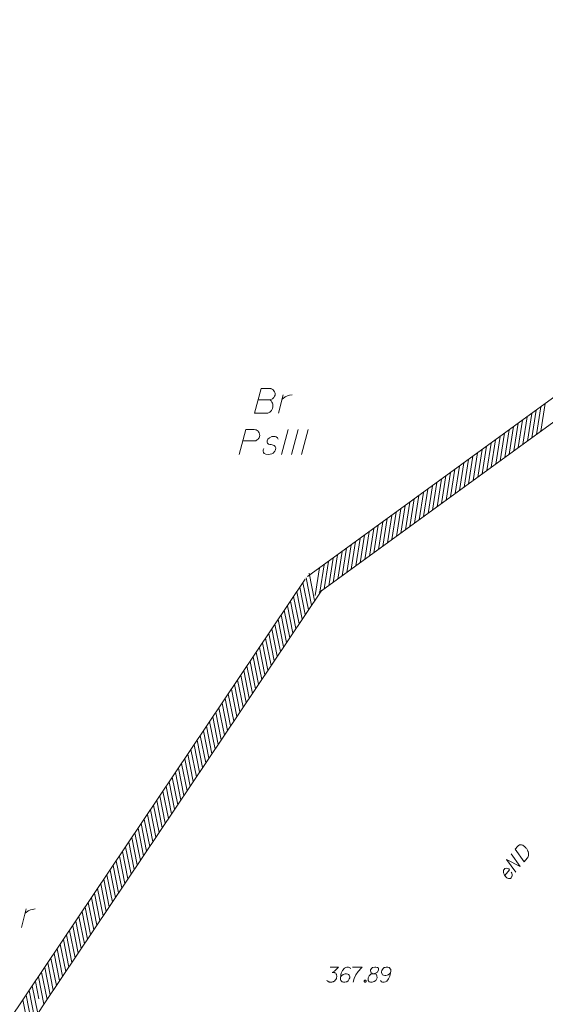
# Model space of a CAD drawing. Header units: metres. Extents: x 5555129 to 5556676, y 5635595 to 5636517.
# Tile 253 of 256: x 5556467 to 5556494, y 5636185 to 5636234. Entities that reach past the tile are written whole.
import ezdxf

# ---------------------------------------------------------------- set-up
doc = ezdxf.new("R2010")
doc.units = ezdxf.units.M
doc.header["$MEASUREMENT"] = 0
doc.linetypes.add('PRZER1-1', pattern=[2, 1, -1])
doc.linetypes.add('PRZER3-1', pattern=[4, 3, -1])
for name, color, linetype, lineweight in [('#digitalizacja', 7, 'Continuous', 18), ('#skartowane', 7, 'Continuous', 18), ('#zakres', 7, 'Continuous', 18)]:
    doc.layers.add(name, color=color, linetype=linetype, lineweight=lineweight)
doc.layers.add('GESKKL_O', color=7, linetype='PRZER3-1', lineweight=18, true_color=0x008000)
doc.layers.add('GESUZY_O', color=7, linetype='PRZER1-1', lineweight=18, true_color=0x008000)

# ---------------------------------------------------------------- blocks, each defined once
blk = doc.blocks.new('*U1765')
at = {"layer": 'GESUZY_O', "color": 96, "linetype": 'ByBlock', "lineweight": 18, "true_color": 0x008000}
blk.add_line((5555352.82, 5636430.394), (5555353.067, 5636431.33), dxfattribs=at)
at = {"layer": 'GESUZY_O', "color": 96, "linetype": 'ByBlock', "lineweight": 18, "true_color": 0x008000, "flags": 128}
blk.add_lwpolyline([(5555353.007, 5636431.103), (5555353.057, 5636431.142), (5555353.165, 5636431.221), (5555353.283, 5636431.27), (5555353.372, 5636431.3), (5555353.509, 5636431.33)], dxfattribs=at)
blk = doc.blocks.new('*U1792')
at = {"layer": 'GESUZY_O', "color": 96, "linetype": 'ByBlock', "lineweight": 18, "true_color": 0x008000}
blk.add_line((5555365.708, 5636456.17), (5555365.954, 5636457.105), dxfattribs=at)
at = {"layer": 'GESUZY_O', "color": 96, "linetype": 'ByBlock', "lineweight": 18, "true_color": 0x008000, "flags": 128}
blk.add_lwpolyline([(5555365.895, 5636456.879), (5555365.944, 5636456.918), (5555366.053, 5636456.997), (5555366.171, 5636457.046), (5555366.259, 5636457.076), (5555366.397, 5636457.105)], dxfattribs=at)

msp = doc.modelspace()

# ---------------------------------------------------------------- linework, layer by layer
at = {"layer": '#digitalizacja', "color": 1, "linetype": 'Continuous', "lineweight": 18, "flags": 128}
for points in [[(5556492.1774, 5636191.47441), (5556491.72553, 5636192.10578), (5556492.4099, 5636191.75724), (5556491.95803, 5636192.3886)], [(5556492.15302, 5636192.62581), (5556492.28052, 5636192.78091), (5556492.3114, 5636192.8091), (5556492.32714, 5636192.81903), (5556492.35504, 5636192.83437), (5556492.37539, 5636192.84052), (5556492.39579, 5636192.84674), (5556492.43736, 5636192.85074), (5556492.46688, 5636192.84946), (5556492.53122, 5636192.83473), (5556492.63158, 5636192.75223), (5556492.67347, 5636192.71021), (5556492.69247, 5636192.68689), (5556492.71159, 5636192.66358), (5556492.73058, 5636192.64027), (5556492.74593, 5636192.61236), (5556492.7658, 5636192.58074), (5556492.79182, 5636192.52877), (5556492.80256, 5636192.50465), (5556492.82278, 5636192.42688), (5556492.82393, 5636192.37248), (5556492.8167, 5636192.31727), (5556492.80117, 5636192.26118), (5556492.78029, 5636192.21719), (5556492.75117, 5636192.17239), (5556492.6049, 5636191.99445), (5556492.15302, 5636192.62581)], [(5556491.62817, 5636191.2992), (5556491.86816, 5636191.59115), (5556491.82626, 5636191.63318), (5556491.77774, 5636191.65777), (5556491.72165, 5636191.6733), (5556491.63564, 5636191.65228), (5556491.59354, 5636191.61045), (5556491.57266, 5636191.56645), (5556491.55881, 5636191.49381), (5556491.5645, 5636191.43556), (5556491.59215, 5636191.36697), (5556491.61364, 5636191.31873), (5556491.67622, 5636191.2367), (5556491.72637, 5636191.19548), (5556491.77124, 5636191.1663), (5556491.81895, 5636191.14995), (5556491.91409, 5636191.16347), (5556491.94869, 5636191.19619), (5556491.97409, 5636191.23646), (5556491.97787, 5636191.24106), (5556491.99922, 5636191.32282), (5556491.9936, 5636191.38101), (5556491.98198, 5636191.41344), (5556491.98123, 5636191.42176), (5556491.95886, 5636191.47831)]]:
    msp.add_lwpolyline(points, dxfattribs=at)
at = {"layer": '#skartowane', "color": 7, "linetype": 'Continuous', "lineweight": 18, "flags": 128}
for points in [[(5556482.87965, 5636186.70978), (5556483.29301, 5636186.70978), (5556483.09809, 5636186.509), (5556482.96818, 5636186.444), (5556483.07447, 5636186.444), (5556483.09809, 5636186.43814), (5556483.1099, 5636186.43219), (5556483.12171, 5636186.42633), (5556483.13352, 5636186.42038), (5556483.15714, 5636186.40271), (5556483.16895, 5636186.38495), (5556483.18077, 5636186.36728), (5556483.18672, 5636186.34952), (5556483.19853, 5636186.30823), (5556483.20439, 5636186.27279), (5556483.20439, 5636186.25503), (5556483.20439, 5636186.23141), (5556483.19853, 5636186.19598), (5556483.19258, 5636186.17236), (5556483.18672, 5636186.14874), (5556483.18077, 5636186.13107), (5556483.17491, 5636186.11926), (5556483.16895, 5636186.10745), (5556483.1631, 5636186.09564), (5556483.15129, 5636186.07788), (5556483.13352, 5636186.05426), (5556483.11585, 5636186.03659), (5556483.10404, 5636186.02478), (5556483.08628, 5636186.01297), (5556483.06861, 5636186.00116), (5556483.04499, 5636185.98935), (5556483.03318, 5636185.9834), (5556482.9918, 5636185.97159), (5556482.95637, 5636185.96573), (5556482.93275, 5636185.95978), (5556482.89146, 5636185.95978), (5556482.84422, 5636185.96573), (5556482.82646, 5636185.97159), (5556482.80879, 5636185.97754), (5556482.79103, 5636185.9834), (5556482.77336, 5636185.99521), (5556482.75559, 5636186.00702), (5556482.72611, 5636186.03064), (5556482.70835, 5636186.05426)], [(5556483.90119, 5636186.6271), (5556483.85395, 5636186.69201), (5556483.80085, 5636186.70978), (5556483.71818, 5636186.70978), (5556483.65913, 5636186.68616), (5556483.6237, 5636186.67434), (5556483.59413, 5636186.65658), (5556483.49964, 5636186.55029), (5556483.43473, 5636186.40857), (5556483.41697, 5636186.33185), (5556483.39335, 5636186.16055), (5556483.39335, 5636186.07202), (5556483.41697, 5636186.03659), (5556483.46421, 5636185.98935), (5556483.48197, 5636185.97754), (5556483.54103, 5636185.95978), (5556483.61775, 5636185.95978), (5556483.6768, 5636185.97159), (5556483.71818, 5636185.9834), (5556483.77723, 5636186.03064), (5556483.83628, 5636186.12512), (5556483.85395, 5636186.18417), (5556483.85395, 5636186.23141), (5556483.82447, 5636186.30823), (5556483.80085, 5636186.33771), (5556483.75947, 5636186.36133), (5556483.68861, 5636186.37909), (5556483.63551, 5636186.37909), (5556483.57051, 5636186.36133), (5556483.52921, 5636186.34366), (5556483.45835, 5636186.29642), (5556483.42292, 5636186.26684), (5556483.40516, 5636186.24917)], [(5556484.00154, 5636186.70978), (5556484.47395, 5636186.70978), (5556484.44447, 5636186.6802), (5556484.27317, 5636186.49719), (5556484.15507, 5636186.33185), (5556484.08421, 5636186.13693), (5556484.03697, 5636185.95978)], [(5556485.01127, 5636186.38495), (5556485.09394, 5636186.38495), (5556485.11756, 5636186.3909), (5556485.18843, 5636186.42038), (5556485.24162, 5636186.46762), (5556485.30067, 5636186.57986), (5556485.29472, 5636186.66253), (5556485.25343, 5636186.69201), (5556485.17076, 5636186.70978), (5556485.1117, 5636186.70978), (5556484.99946, 5636186.69201), (5556484.96403, 5636186.66253), (5556484.90498, 5636186.57391), (5556484.89912, 5636186.54443), (5556484.91093, 5636186.45581), (5556484.93455, 5636186.42038), (5556485.01127, 5636186.38495), (5556484.91679, 5636186.36133), (5556484.82826, 5636186.27279), (5556484.78102, 5636186.18417), (5556484.77506, 5636186.15469), (5556484.78102, 5636186.04245), (5556484.83412, 5636185.9834), (5556484.90498, 5636185.95978), (5556484.97584, 5636185.95978), (5556485.08808, 5636185.98935), (5556485.17076, 5636186.04245), (5556485.22386, 5636186.14874), (5556485.22981, 5636186.18417), (5556485.22386, 5636186.27865), (5556485.17661, 5636186.36133), (5556485.09394, 5636186.38495)], [(5556485.40687, 5636186.04245), (5556485.45411, 5636185.97754), (5556485.5073, 5636185.95978), (5556485.58998, 5636185.95978), (5556485.64903, 5636185.9834), (5556485.68446, 5636185.99521), (5556485.71394, 5636186.01297), (5556485.80842, 5636186.11926), (5556485.87342, 5636186.26098), (5556485.89109, 5636186.33771), (5556485.91471, 5636186.509), (5556485.91471, 5636186.59753), (5556485.89109, 5636186.63296), (5556485.84385, 5636186.6802), (5556485.82618, 5636186.69201), (5556485.76713, 5636186.70978), (5556485.69032, 5636186.70978), (5556485.63127, 5636186.69797), (5556485.58998, 5636186.68616), (5556485.53092, 5636186.63891), (5556485.47187, 5636186.54443), (5556485.45411, 5636186.48538), (5556485.45411, 5636186.43814), (5556485.48368, 5636186.36133), (5556485.5073, 5636186.33185), (5556485.54859, 5636186.30823), (5556485.61946, 5636186.29046), (5556485.67265, 5636186.29046), (5556485.73756, 5636186.30823), (5556485.77894, 5636186.3259), (5556485.8498, 5636186.37314), (5556485.88523, 5636186.40271), (5556485.9029, 5636186.42038)], [(5556484.60972, 5636186.06021), (5556484.63929, 5636186.06021), (5556484.65696, 5636186.0484), (5556484.67472, 5636186.02478), (5556484.67472, 5636185.99521), (5556484.65696, 5636185.97159), (5556484.63929, 5636185.95978), (5556484.60972, 5636185.95978), (5556484.59205, 5636185.97159), (5556484.57429, 5636185.99521), (5556484.57429, 5636186.02478), (5556484.59205, 5636186.0484), (5556484.60972, 5636186.06021)]]:
    msp.add_lwpolyline(points, dxfattribs=at)
at = {"layer": '#zakres', "color": 134, "linetype": 'Continuous', "lineweight": 18}
for p, q in [((5556520.0772, 5636234.21162), (5556481.74264, 5636206.29491)), ((5556520.66588, 5636233.40325), (5556482.33132, 5636205.48655)), ((5556492.98858, 5636213.25379), (5556493.20606, 5636214.6368)), ((5556493.21493, 5636213.41862), (5556493.4324, 5636214.80163)), ((5556493.44127, 5636213.58346), (5556493.65874, 5636214.96646)), ((5556492.30956, 5636212.7593), (5556492.52703, 5636214.14231)), ((5556492.5359, 5636212.92413), (5556492.75337, 5636214.30714)), ((5556492.76224, 5636213.08896), (5556492.97972, 5636214.47197)), ((5556491.63053, 5636212.26481), (5556491.84801, 5636213.64781)), ((5556491.85687, 5636212.42964), (5556492.07435, 5636213.81264)), ((5556492.08322, 5636212.59447), (5556492.30069, 5636213.97747)), ((5556490.9515, 5636211.77031), (5556491.16898, 5636213.15332)), ((5556491.17785, 5636211.93515), (5556491.39532, 5636213.31815)), ((5556491.40419, 5636212.09998), (5556491.62166, 5636213.48298)), ((5556490.27248, 5636211.27582), (5556490.48995, 5636212.65883)), ((5556490.49882, 5636211.44065), (5556490.7163, 5636212.82366)), ((5556490.72516, 5636211.60548), (5556490.94264, 5636212.98849)), ((5556489.59345, 5636210.78133), (5556489.81093, 5636212.16433)), ((5556489.81979, 5636210.94616), (5556490.03727, 5636212.32916)), ((5556490.04614, 5636211.11099), (5556490.26361, 5636212.494)), ((5556488.91443, 5636210.28684), (5556489.1319, 5636211.66984)), ((5556489.14077, 5636210.45167), (5556489.35824, 5636211.83467)), ((5556489.36711, 5636210.6165), (5556489.58458, 5636211.9995)), ((5556488.2354, 5636209.79234), (5556488.45287, 5636211.17535)), ((5556488.46174, 5636209.95717), (5556488.67922, 5636211.34018)), ((5556488.68808, 5636210.122), (5556488.90556, 5636211.50501)), ((5556487.55637, 5636209.29785), (5556487.77385, 5636210.68085)), ((5556487.78272, 5636209.46268), (5556488.00019, 5636210.84569)), ((5556488.00906, 5636209.62751), (5556488.22653, 5636211.01052)), ((5556486.87735, 5636208.80336), (5556487.09482, 5636210.18636)), ((5556487.10369, 5636208.96819), (5556487.32116, 5636210.35119)), ((5556487.33003, 5636209.13302), (5556487.54751, 5636210.51602)), ((5556486.19832, 5636208.30886), (5556486.4158, 5636209.69187)), ((5556486.42466, 5636208.47369), (5556486.64214, 5636209.8567)), ((5556486.65101, 5636208.63852), (5556486.86848, 5636210.02153)), ((5556485.5193, 5636207.81437), (5556485.73677, 5636209.19738)), ((5556485.74564, 5636207.9792), (5556485.96311, 5636209.36221)), ((5556485.97198, 5636208.14403), (5556486.18945, 5636209.52704)), ((5556484.84027, 5636207.31988), (5556485.05774, 5636208.70288)), ((5556485.06661, 5636207.48471), (5556485.28409, 5636208.86771)), ((5556485.29295, 5636207.64954), (5556485.51043, 5636209.03254)), ((5556484.16124, 5636206.82538), (5556484.37872, 5636208.20839)), ((5556484.38758, 5636206.99021), (5556484.60506, 5636208.37322)), ((5556484.61393, 5636207.15505), (5556484.8314, 5636208.53805)), ((5556483.48222, 5636206.33089), (5556483.69969, 5636207.7139)), ((5556483.70856, 5636206.49572), (5556483.92603, 5636207.87873)), ((5556483.9349, 5636206.66055), (5556484.15237, 5636208.04356)), ((5556482.80319, 5636205.8364), (5556483.02066, 5636207.2194)), ((5556483.02953, 5636206.00123), (5556483.24701, 5636207.38423)), ((5556483.25587, 5636206.16606), (5556483.47335, 5636207.54907)), ((5556482.12416, 5636205.3419), (5556482.34164, 5636206.72491)), ((5556482.35051, 5636205.50674), (5556482.56798, 5636206.88974)), ((5556482.57685, 5636205.67157), (5556482.79432, 5636207.05457)), ((5556481.93823, 5636204.85515), (5556481.66772, 5636206.22876)), ((5556482.09424, 5636205.08766), (5556481.82372, 5636206.46128)), ((5556481.62177, 5636206.1693), (5556467.73905, 5636185.47766)), ((5556481.62623, 5636204.39012), (5556481.35571, 5636205.76373)), ((5556481.78223, 5636204.62263), (5556481.51172, 5636205.99625)), ((5556482.45218, 5636205.61215), (5556468.56947, 5636184.92051)), ((5556481.31422, 5636203.92509), (5556481.04371, 5636205.2987)), ((5556481.47023, 5636204.1576), (5556481.19971, 5636205.53122)), ((5556481.00222, 5636203.46006), (5556480.73171, 5636204.83367)), ((5556481.15822, 5636203.69257), (5556480.88771, 5636205.06619)), ((5556480.69022, 5636202.99503), (5556480.4197, 5636204.36864)), ((5556480.84622, 5636203.22754), (5556480.5757, 5636204.60116)), ((5556480.37821, 5636202.53), (5556480.1077, 5636203.90361)), ((5556480.53421, 5636202.76251), (5556480.2637, 5636204.13613)), ((5556480.06621, 5636202.06497), (5556479.79569, 5636203.43858)), ((5556480.22221, 5636202.29748), (5556479.95169, 5636203.6711)), ((5556479.7542, 5636201.59994), (5556479.48369, 5636202.97355)), ((5556479.9102, 5636201.83245), (5556479.63969, 5636203.20607)), ((5556479.2862, 5636200.90239), (5556479.01568, 5636202.27601)), ((5556479.4422, 5636201.13491), (5556479.17168, 5636202.50852)), ((5556479.5982, 5636201.36742), (5556479.32769, 5636202.74104)), ((5556478.97419, 5636200.43736), (5556478.70368, 5636201.81098)), ((5556479.13019, 5636200.66988), (5556478.85968, 5636202.04349)), ((5556478.66219, 5636199.97233), (5556478.39167, 5636201.34595)), ((5556478.81819, 5636200.20484), (5556478.54767, 5636201.57846)), ((5556478.35018, 5636199.5073), (5556478.07967, 5636200.88092)), ((5556478.50618, 5636199.73981), (5556478.23567, 5636201.11343)), ((5556478.03818, 5636199.04227), (5556477.76766, 5636200.41589)), ((5556478.19418, 5636199.27478), (5556477.92367, 5636200.6484)), ((5556477.72617, 5636198.57724), (5556477.45566, 5636199.95086)), ((5556477.88218, 5636198.80975), (5556477.61166, 5636200.18337)), ((5556477.41417, 5636198.11221), (5556477.14365, 5636199.48582)), ((5556477.57017, 5636198.34472), (5556477.29966, 5636199.71834)), ((5556477.10216, 5636197.64718), (5556476.83165, 5636199.02079)), ((5556477.25817, 5636197.87969), (5556476.98765, 5636199.25331)), ((5556476.63416, 5636196.94963), (5556476.36364, 5636198.32325)), ((5556476.79016, 5636197.18215), (5556476.51965, 5636198.55576)), ((5556476.94616, 5636197.41466), (5556476.67565, 5636198.78828)), ((5556476.32215, 5636196.4846), (5556476.05164, 5636197.85822)), ((5556476.47816, 5636196.71712), (5556476.20764, 5636198.09073)), ((5556476.01015, 5636196.01957), (5556475.73963, 5636197.39319)), ((5556476.16615, 5636196.25209), (5556475.89564, 5636197.6257)), ((5556475.69814, 5636195.55454), (5556475.42763, 5636196.92816)), ((5556475.85415, 5636195.78706), (5556475.58363, 5636197.16067)), ((5556475.38614, 5636195.08951), (5556475.11563, 5636196.46313)), ((5556475.54214, 5636195.32203), (5556475.27163, 5636196.69564)), ((5556475.07414, 5636194.62448), (5556474.80362, 5636195.9981)), ((5556475.23014, 5636194.857), (5556474.95962, 5636196.23061)), ((5556474.76213, 5636194.15945), (5556474.49162, 5636195.53307)), ((5556474.91813, 5636194.39197), (5556474.64762, 5636195.76558)), ((5556474.45013, 5636193.69442), (5556474.17961, 5636195.06804)), ((5556474.60613, 5636193.92693), (5556474.33561, 5636195.30055)), ((5556473.98212, 5636192.99687), (5556473.71161, 5636194.37049)), ((5556474.13812, 5636193.22939), (5556473.86761, 5636194.60301)), ((5556474.29412, 5636193.4619), (5556474.02361, 5636194.83552)), ((5556473.67012, 5636192.53184), (5556473.3996, 5636193.90546)), ((5556473.82612, 5636192.76436), (5556473.5556, 5636194.13798)), ((5556473.35811, 5636192.06681), (5556473.0876, 5636193.44043)), ((5556473.51411, 5636192.29933), (5556473.2436, 5636193.67295)), ((5556473.04611, 5636191.60178), (5556472.77559, 5636192.9754)), ((5556473.20211, 5636191.8343), (5556472.93159, 5636193.20791)), ((5556472.7341, 5636191.13675), (5556472.46359, 5636192.51037)), ((5556472.8901, 5636191.36927), (5556472.61959, 5636192.74288)), ((5556472.4221, 5636190.67172), (5556472.15158, 5636192.04534)), ((5556472.5781, 5636190.90424), (5556472.30759, 5636192.27785)), ((5556472.11009, 5636190.20669), (5556471.83958, 5636191.58031)), ((5556472.2661, 5636190.43921), (5556471.99558, 5636191.81282)), ((5556471.79809, 5636189.74166), (5556471.52757, 5636191.11528)), ((5556471.95409, 5636189.97418), (5556471.68358, 5636191.34779)), ((5556471.33008, 5636189.04412), (5556471.05957, 5636190.41773)), ((5556471.48608, 5636189.27663), (5556471.21557, 5636190.65025)), ((5556471.64209, 5636189.50915), (5556471.37157, 5636190.88276)), ((5556471.01808, 5636188.57909), (5556470.74756, 5636189.9527)), ((5556471.17408, 5636188.8116), (5556470.90357, 5636190.18522)), ((5556470.70607, 5636188.11406), (5556470.43556, 5636189.48767)), ((5556470.86208, 5636188.34657), (5556470.59156, 5636189.72019)), ((5556470.39407, 5636187.64903), (5556470.12355, 5636189.02264)), ((5556470.55007, 5636187.88154), (5556470.27956, 5636189.25516)), ((5556470.08206, 5636187.18399), (5556469.81155, 5636188.55761)), ((5556470.23807, 5636187.41651), (5556469.96755, 5636188.79013)), ((5556469.77006, 5636186.71896), (5556469.49955, 5636188.09258)), ((5556469.92606, 5636186.95148), (5556469.65555, 5636188.3251)), ((5556469.45806, 5636186.25393), (5556469.18754, 5636187.62755)), ((5556469.61406, 5636186.48645), (5556469.34354, 5636187.86007)), ((5556469.14605, 5636185.7889), (5556468.87554, 5636187.16252)), ((5556469.30205, 5636186.02142), (5556469.03154, 5636187.39504)), ((5556468.67804, 5636185.09136), (5556468.40753, 5636186.46497)), ((5556468.83405, 5636185.32387), (5556468.56353, 5636186.69749)), ((5556468.99005, 5636185.55639), (5556468.71954, 5636186.93)), ((5556468.26831, 5636185.12256), (5556468.09553, 5636185.99994)), ((5556468.52204, 5636184.85884), (5556468.25153, 5636186.23246)), ((5556467.73905, 5636185.47766), (5556453.85634, 5636164.78601)), ((5556468.05551, 5636184.1635), (5556467.785, 5636185.53712)), ((5556468.21152, 5636184.39602), (5556467.941, 5636185.76963)), ((5556467.74351, 5636183.69847), (5556467.473, 5636185.07209)), ((5556467.89951, 5636183.93099), (5556467.629, 5636185.3046)), ((5556468.56947, 5636184.92051), (5556454.68675, 5636164.22886))]:
    msp.add_line(p, q, dxfattribs=at)
at = {"layer": 'GESKKL_O', "color": 96, "linetype": 'Continuous', "lineweight": 18, "true_color": 0x008000}
for p, q in [((5556480.77434, 5636213.66571), (5556480.43971, 5636212.41571)), ((5556481.2762, 5636213.66571), (5556480.94157, 5636212.41571)), ((5556481.77806, 5636213.66571), (5556481.44344, 5636212.41571))]:
    msp.add_line(p, q, dxfattribs=at)
at = {"layer": 'GESKKL_O', "color": 96, "linetype": 'Continuous', "lineweight": 18, "true_color": 0x008000, "flags": 128}
for points in [[(5556478.31386, 5636212.41571), (5556478.64848, 5636213.66571), (5556479.07176, 5636213.66571), (5556479.13081, 5636213.65579), (5556479.16026, 5636213.64603), (5556479.21931, 5636213.61642), (5556479.25868, 5636213.58697), (5556479.28828, 5636213.54761), (5556479.31773, 5636213.49832), (5556479.33742, 5636213.4295), (5556479.34734, 5636213.37045), (5556479.33742, 5636213.32117), (5556479.32765, 5636213.2818), (5556479.30797, 5636213.24243), (5556479.28828, 5636213.21298), (5556479.25868, 5636213.17361), (5556479.21931, 5636213.14401), (5556479.18987, 5636213.12433), (5556479.14058, 5636213.10464), (5556479.09145, 5636213.09488), (5556478.50093, 5636213.09488)], [(5556480.27248, 5636213.17361), (5556480.24287, 5636213.24243), (5556480.17406, 5636213.29172), (5556480.11501, 5636213.3114), (5556480.02635, 5636213.32117), (5556479.94762, 5636213.3114), (5556479.82951, 5636213.25235), (5556479.75078, 5636213.17361), (5556479.72133, 5636213.10464), (5556479.71141, 5636213.02591), (5556479.73109, 5636212.97677), (5556479.77046, 5636212.94717), (5556479.79015, 5636212.93741), (5556479.8492, 5636212.91772), (5556479.91817, 5636212.9078), (5556480.01659, 5636212.88812), (5556480.07564, 5636212.86844), (5556480.12477, 5636212.80939), (5556480.14446, 5636212.74057), (5556480.13469, 5636212.65191), (5556480.09532, 5636212.57318), (5556480.01659, 5636212.48468), (5556479.94762, 5636212.44531), (5556479.86888, 5636212.42563), (5556479.77046, 5636212.41571), (5556479.65236, 5636212.42563), (5556479.57362, 5636212.46499), (5556479.53426, 5636212.51413), (5556479.51457, 5636212.5831), (5556479.51457, 5636212.65191), (5556479.54417, 5636212.71097)]]:
    msp.add_lwpolyline(points, dxfattribs=at)
at = {"layer": 'GESUZY_O', "color": 96, "linetype": 'Continuous', "lineweight": 18, "true_color": 0x008000, "flags": 128}
msp.add_lwpolyline([(5556479.26608, 5636215.15671), (5556479.85659, 5636215.15671), (5556479.89596, 5636215.16648), (5556479.98446, 5636215.20585), (5556480.05343, 5636215.27482), (5556480.0928, 5636215.33387), (5556480.11248, 5636215.39292), (5556480.11248, 5636215.42237), (5556480.11248, 5636215.46174), (5556480.11248, 5636215.49134), (5556480.0928, 5636215.56016), (5556480.05343, 5636215.60944), (5556479.99438, 5636215.66849), (5556479.96478, 5636215.68818), (5556479.92541, 5636215.70786), (5556479.89596, 5636215.71763), (5556479.83691, 5636215.72754), (5556479.41363, 5636215.72754), (5556479.07901, 5636214.47754), (5556479.72857, 5636214.47754), (5556479.75818, 5636214.48746), (5556479.81723, 5636214.51691), (5556479.84668, 5636214.5366), (5556479.93533, 5636214.62525), (5556479.9747, 5636214.69407), (5556479.98446, 5636214.72367), (5556480.00415, 5636214.8024), (5556480.00415, 5636214.88114), (5556479.99438, 5636214.94019), (5556479.98446, 5636214.97956), (5556479.95501, 5636215.03861), (5556479.91565, 5636215.09766), (5556479.89596, 5636215.11734), (5556479.85659, 5636215.15671)], dxfattribs=at)

# ---------------------------------------------------------------- block references
at = {"layer": 'GESUZY_O', "color": 96, "linetype": 'Continuous', "lineweight": 18, "true_color": 0x008000}
for name in ['*U1792', '*U1765']:
    msp.add_blockref(name, (1114.57154, -241.69257), dxfattribs=at)

doc.saveas('drawing.dxf')
